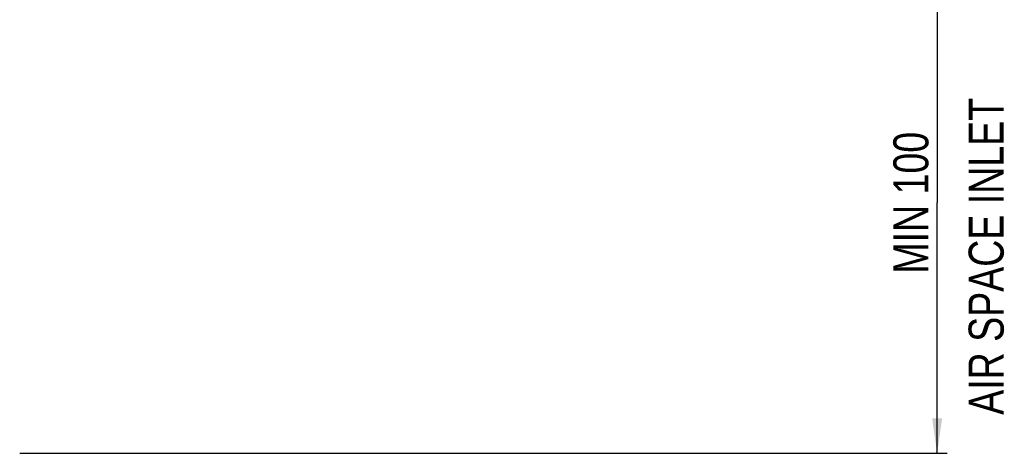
# Model space of a CAD drawing. Header units: millimetres. Extents: x 0 to 841, y 0 to 594.
# Tile 7 of 77: x 90 to 189, y 202 to 245. Entities that reach past the tile are written whole.
import ezdxf

# ---------------------------------------------------------------- set-up
doc = ezdxf.new("R2010")
doc.units = ezdxf.units.MM
doc.header["$LTSCALE"] = 46.255
doc.layers.get('0').update_dxf_attribs({"linetype": 'CONTINUOUS'})
doc.styles.get("Standard").update_dxf_attribs({"font": 'txt', "width": 0.8})
doc.dimstyles.new('DIMSTYLE_1', dxfattribs={"dimtxt": 3.5, "dimasz": 3.5, "dimexe": 0.18, "dimexo": 0.0625, "dimgap": 0.09, "dimtad": 1, "dimdec": 1, "dimlfac": 2, "dimdsep": 46, "dimtxsty": 'STANDARD', "dimblk": '_FILLED', "dimblk1": '_FILLED', "dimblk2": '_FILLED', "dimcen": 0.09, "dimclrt": 5, "dimadec": 0, "dimazin": 0, "dimtp": 0.01, "dimtm": 0.01, "dimtfac": 1, "dimtdec": 1, "dimtofl": 0, "dimtmove": 0, "dimatfit": 3, "dimldrblk": '_FILLED', "dimfxl": 1, "dimtolj": 1, "dimarcsym": 0})

# ---------------------------------------------------------------- blocks, each defined once
blk = doc.blocks.new('_FILLED')
at = {"color": 0, "linetype": 'BYBLOCK'}
blk.add_solid([(0, 0), (-1, 0.143), (-1, -0.143)], dxfattribs=at)
blk = doc.blocks.new('*D1')
at = {"color": 2, "linetype": 'CONTINUOUS'}
for p, q in [((154.505, 252.069), (183.036, 252.069)), ((182.036, 252.069), (182.036, 227.058)), ((182.036, 202.048), (182.036, 227.058)), ((157.388, 202.048), (183.036, 202.048))]:
    blk.add_line(p, q, dxfattribs=at)
at = {"color": 2, "linetype": 'CONTINUOUS', "xscale": 3.5, "yscale": 3.5, "zscale": 3.5}
for p, rotation in [((182.036, 252.069), 90), ((182.036, 202.048), 270)]:
    blk.add_blockref('_FILLED', p, dxfattribs=dict(at, rotation=rotation))
at = {"color": 5, "linetype": 'CONTINUOUS', "insert": (177.661, 227.058), "char_height": 3.5, "width": 19.6, "attachment_point": 2, "rotation": 90, "line_spacing_factor": 0.9}
blk.add_mtext('MIN 100', dxfattribs=at)

msp = doc.modelspace()

# ---------------------------------------------------------------- linework, layer by layer
at = {"color": 7, "linetype": 'CONTINUOUS'}
msp.add_line((90.3872, 202.0476), (157.3878, 202.0476), dxfattribs=at)

# ---------------------------------------------------------------- texts
at = {"color": 5, "linetype": 'CONTINUOUS', "insert": (185.1841, 205.8896), "char_height": 3.5, "width": 42, "attachment_point": 1, "rotation": 90, "line_spacing_factor": 0.9}
msp.add_mtext('AIR SPACE INLET', dxfattribs=at)

# ---------------------------------------------------------------- dimensions: what is measured, and where the dimension line sits
at = {"color": 2, "linetype": 'CONTINUOUS'}
dim = msp.add_linear_dim(base=(182.0362, 202.0476), p1=(154.5046, 252.0689), p2=(157.3878, 202.0476), angle=270, text='MIN <>', dimstyle='DIMSTYLE_1', dxfattribs=at)
dim.commit()
dim.dimension.update_dxf_attribs({"geometry": '*D1', "text_midpoint": (181.6067, 222.6777), "dimtype": 160})

doc.saveas('drawing.dxf')
